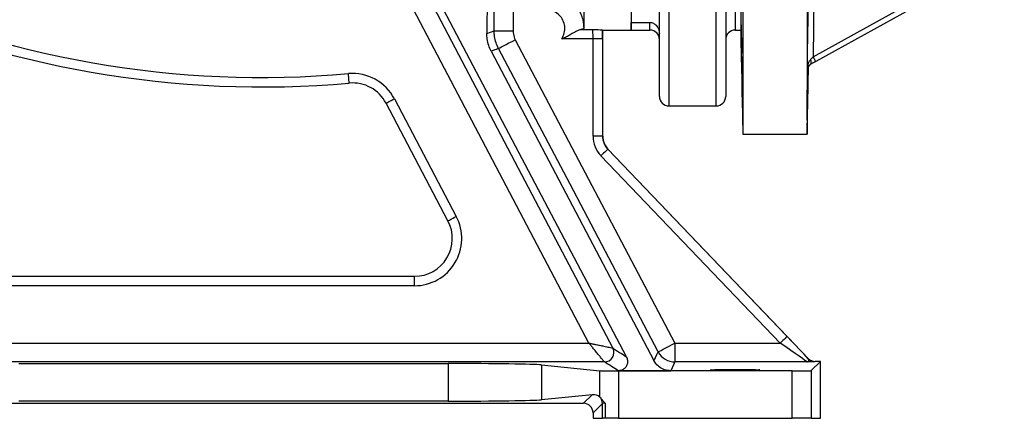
# Model space of a CAD drawing. Header units: millimetres. Extents: x 1568 to 5347, y 782 to 6178.
# Tile 2 of 18: x 2412 to 3452, y 782 to 1203. Entities that reach past the tile are written whole.
import ezdxf

# ---------------------------------------------------------------- set-up
doc = ezdxf.new("R2010")
doc.units = ezdxf.units.MM
doc.header["$LTSCALE"] = 2

msp = doc.modelspace()

# ---------------------------------------------------------------- linework, layer by layer
at = {"color": 7, "linetype": 'Continuous', "lineweight": 25}
for p, q in [((3175.9, 2041.9), (3175.9, 1081.9)), ((3243.9, 2041.9), (3243.9, 1081.9)), ((3167.9, 1931.9), (3167.9, 1191.9)), ((3173.9, 1931.9), (3173.9, 1191.9)), ((2906.8, 1462.5), (2905.5, 1188.3)), ((3053.1, 846.8), (2736.2, 1448.7)), ((3007.9, 1445), (3007.9, 1193.6)), ((3057.9, 1445), (3057.9, 1191.9)), ((3087.9, 1121.9), (3087.9, 1376)), ((3157.9, 1376), (3157.9, 1121.9)), ((3251.9, 1282.1), (3250.2, 1163.7)), ((3250.2, 1163.7), (3449.5, 1274)), ((3452.3, 1269), (3253, 1158.7)), ((3013.2, 861.4), (2827.9, 1213.7)), ((2913.2, 1191.1), (2913.2, 1213.7)), ((2933.2, 1213.7), (2933.2, 1191.1)), ((3057.9, 1200.1), (3077.9, 1200.1)), ((3057.9, 1191.9), (3057.9, 1200.1)), ((2905.5, 1188.3), (2913.2, 1191.1)), ((2913.2, 1191.1), (2933.2, 1191.1)), ((3004.8, 1192.7), (3017.4, 1192.7)), ((3027.9, 1191.9), (3057.9, 1191.9)), ((3027.9, 1080), (3027.9, 1191.9)), ((3057.9, 1191.9), (3077.9, 1191.9)), ((3167.9, 1191.9), (3173.9, 1191.9)), ((3173.9, 1191.9), (3175.9, 1081.9)), ((2935.5, 1181.8), (3104.3, 861.4)), ((3017.8, 1182.7), (2984.7, 1182.7)), ((3027.8, 1182.7), (3017.8, 1182.7)), ((3017.8, 1080), (3017.8, 1182.7)), ((3027.8, 1182.7), (3027.8, 1080)), ((2910.1, 1169.5), (3082.1, 842.8)), ((3243.9, 1081.9), (3245.1, 1153)), ((2864.4, 990.6), (2799, 1114.8)), ((2807.8, 1119.4), (2873.2, 995.2)), ((3097.9, 1111.9), (3147.9, 1111.9)), ((3027.8, 1080), (3017.8, 1080)), ((3027.8, 1080), (3027.9, 1080)), ((3175.9, 1081.9), (3243.9, 1081.9)), ((3033.3, 1066.1), (3222.8, 868.4)), ((3033.3, 1066.1), (3033.4, 1066.1)), ((3245.2, 845.1), (3033.4, 1066.1)), ((3215.6, 861.4), (3026.1, 1059.1)), ((2211, 931.9), (2829, 931.9)), ((2829, 921.9), (2829, 931.9)), ((2829, 921.9), (2211, 921.9)), ((2100.7, 861.4), (3013.2, 861.4)), ((3038.6, 856.1), (3038.6, 856.1)), ((3104.3, 861.4), (3104.3, 841.4)), ((3104.3, 861.4), (3215.6, 861.4)), ((3245.1, 844.8), (3245.2, 845.1)), ((3029.8, 841.4), (2090.8, 841.4)), ((2411.1, 839.8), (2864.6, 839.8)), ((2864.6, 839.8), (2864.6, 800.1)), ((2963.1, 838.3), (3024.9, 832.2)), ((2963.1, 838.3), (2963.1, 801.5)), ((3104.3, 841.4), (3099.8, 832.1)), ((3243.6, 841.4), (3104.3, 841.4)), ((3258, 842), (3248.2, 832.3)), ((3252.4, 842), (3252.3, 841.8)), ((3258, 842), (3252.4, 842)), ((3258, 781.9), (3258, 842)), ((3024.9, 804.4), (3024.9, 832.2)), ((3044.3, 832.1), (3099.8, 832.1)), ((3044.6, 831.9), (3044.6, 781.9)), ((3228.2, 831.9), (3044.6, 831.9)), ((3228.2, 781.9), (3228.2, 831.9)), ((3248.2, 832.3), (3248.2, 781.9)), ((3016.8, 806.8), (2963.1, 801.5)), ((3007.7, 797.8), (3016.8, 806.8)), ((2268, 797.8), (3007.7, 797.8)), ((2864.6, 800.1), (2411.1, 800.1)), ((3027.6, 797.7), (3017.7, 787.8)), ((3027.6, 781.9), (3027.6, 797.7)), ((3030.6, 797.9), (3030.6, 781.9)), ((3017.7, 787.8), (3017.7, 781.9)), ((3017.7, 781.9), (3027.6, 781.9)), ((3030.6, 781.9), (3027.6, 781.9)), ((3044.6, 781.9), (3030.6, 781.9)), ((3044.6, 781.9), (3228.2, 781.9)), ((3248.2, 781.9), (3228.2, 781.9)), ((3248.2, 781.9), (3258, 781.9))]:
    msp.add_line(p, q, dxfattribs=at)
at = {"color": 8, "linetype": 'Continuous', "lineweight": 25}
for p, q in [((3097.9, 1371.7), (3097.9, 1111.9)), ((3147.9, 1111.9), (3147.9, 1371.7)), ((3077.9, 1191.9), (3077.9, 1200.1))]:
    msp.add_line(p, q, dxfattribs=at)
at = {"color": 7, "linetype": 'Continuous', "lineweight": 25, "flags": 128}
for points in [[(2845.6, 1223), (2864.2, 1187.6), (2938.7, 1046), (3038.6, 856.1)], [(2917.8, 1172.5), (2918.2, 1172.7), (2919.3, 1173.3), (2920.9, 1174.1), (2923.1, 1175.3), (2925.8, 1176.7), (2928.8, 1178.3), (2932.1, 1180), (2935.5, 1181.8)], [(3086.6, 852.1), (3067.9, 887.5), (2993.4, 1029.1), (2917.8, 1172.5)], [(3247.4, 1160.6), (3247.7, 1159.7), (3247.9, 1158.9), (3248, 1158.1), (3248.1, 1157.4), (3248, 1156.8), (3247.9, 1156.3), (3247.7, 1155.9), (3247.3, 1155.6)], [(3250.2, 1163.7), (3250.8, 1162.7), (3251.3, 1161.8), (3251.8, 1160.9), (3252.2, 1160.2), (3252.5, 1159.6), (3252.8, 1159.1), (3252.9, 1158.8), (3253, 1158.7)], [(2760.1, 1136), (2760.1, 1136.2), (2760, 1136.7), (2759.9, 1137.7), (2759.8, 1138.9), (2759.7, 1140.4), (2759.6, 1142.1), (2759.4, 1144), (2759.2, 1145.9)], [(2799, 1114.8), (2799.2, 1114.9), (2799.7, 1115.1), (2800.5, 1115.6), (2801.6, 1116.1), (2802.9, 1116.8), (2804.5, 1117.6), (2806.1, 1118.5), (2807.8, 1119.4)], [(3033.3, 1066.1), (3033.2, 1065.9), (3032.8, 1065.5), (3032.1, 1064.8), (3031.2, 1064), (3030.1, 1062.9), (3028.9, 1061.8), (3027.5, 1060.5), (3026.1, 1059.1)], [(2864.4, 990.6), (2864.6, 990.6), (2865.1, 990.9), (2865.9, 991.3), (2867, 991.9), (2868.3, 992.6), (2869.9, 993.4), (2871.5, 994.3), (2873.2, 995.2)], [(3222.8, 868.4), (3222.7, 868.2), (3222.2, 867.8), (3221.6, 867.1), (3220.7, 866.3), (3219.6, 865.2), (3218.3, 864.1), (3217, 862.8), (3215.6, 861.4)], [(3086.6, 852.1), (3086.9, 852.3), (3088, 852.9), (3089.6, 853.7), (3091.8, 854.9), (3094.5, 856.3), (3097.5, 857.9), (3100.8, 859.6), (3104.3, 861.4)], [(3082.1, 842.8), (3082.5, 843.5), (3083.8, 846.3), (3085.2, 849.2), (3086.6, 852.1)]]:
    msp.add_lwpolyline(points, dxfattribs=at)
at = {"color": 7, "linetype": 'Continuous', "lineweight": 25}
for centre, radius, start, end in [((2667.9, 2181.9), 1040, 245.1619, 275.0399), ((2667.9, 2181.9), 1050, 245.1619, 275.0399), ((3077.9, 1181.9), 10, 0, 90), ((3167.9, 1181.9), 10, 90, 180), ((2763.6, 1096.1), 50, 27.7657, 95.0399), ((2763.6, 1096.1), 40, 27.7657, 95.0399), ((3097.9, 1121.9), 10, 180, 270), ((3147.9, 1121.9), 10, 270, 0), ((3047.9, 1080), 30.1, 180, 223.7811), ((3047.9, 1080), 20.1, 180, 223.7811), ((3047.9, 1080), 20, 180, 223.7811), ((2829, 971.9), 50, 270, 27.7657), ((2829, 971.9), 40, 270, 27.7657), ((3029.8, 851.4), 10, 270.0401, 27.717), ((3029.8, 851.4), 10, 270.0408, 27.7169), ((3104.3, 861.4), 20, 207.786, 269.9918), ((3252.3, 851.8), 10, 223.7888, 269.9925), ((3017.6, 797.7), 10, 0.0188, 33.2629)]:
    msp.add_arc(centre, radius, start, end, dxfattribs=at)
for centre, major_axis, ratio, start_param, end_param in [((3017.4, 1182.7), (0, 10), 0.03491, 4.712389, 6.217348), ((3027.9, 1561.9), (0, 370), 0.017455, 3.121475, 3.141593), ((3027.4, 1182.7), (0, 20), 0.017455, 4.712389, 5.193293), ((3222.1, 868.4), (-28.8, 30), 0.012601, 3.799306, 4.70031), ((3214.9, 861.4), (28.8, -20), 0.011823, 0.000452, 1.553795), ((3252.4, 852), (3.93, 9.2), 0.99982, 2.738322, 3.544863), ((2864.6, 838), (100, 0), 0.017455, 0.174533, 1.570796), ((3044.6, 832.3), (20, 0), 0.017455, 3.316126, 4.712389), ((3228.2, 832.3), (20, 0), 0.017455, 4.712389, 6.265732), ((2864.6, 801.8), (100, 0), 0.017455, 4.712389, 6.108652), ((3016.8, 796.8), (10.4, 4.6), 0.862813, 0.374171, 1.203186), ((3007.7, 787.8), (7.07, 7.07), 0.999695, 5.497939, 7.068431), ((3037.6, 797.7), (10, 0), 0.03491, 2.346895, 3.124139)]:
    msp.add_ellipse(centre, major_axis=major_axis, ratio=ratio, start_param=start_param, end_param=end_param, dxfattribs=at)
msp.add_ellipse((3167.9, 833.1), major_axis=(26, 0), ratio=0.017455, dxfattribs=at)
for points, knots in [([(3244.2, 1150.4), (3244.2, 1154.4), (3244.5, 1174.4), (3245.2, 1218.2), (3245.7, 1258), (3246.1, 1281.9)], [0, 0, 0, 0, 0.091183, 0.455914, 1, 1, 1, 1]), ([(2967.9, 1233.6), (2970.1, 1233.5), (2974.6, 1233.3), (2981.1, 1231.5), (2987.3, 1228.8), (2992.9, 1225), (2997.8, 1220.4), (3001.9, 1215), (3005, 1208.9), (3007.3, 1201.8), (3007.7, 1196.5), (3007.9, 1193.6)], [0, 0, 0, 0, 0.105697, 0.214456, 0.320156, 0.428918, 0.534689, 0.643522, 0.749405, 0.858354, 1, 1, 1, 1]), ([(2984.7, 1182.7), (2985.7, 1184.8), (2987.3, 1187.8), (2988.1, 1193.4), (2987.5, 1199.1), (2984.6, 1205.3), (2979.7, 1210.2), (2973.9, 1213.2), (2969.7, 1213.5), (2967.9, 1213.7)], [0, 0, 0, 0, 0.15822, 0.235071, 0.39351, 0.551954, 0.710168, 0.867717, 1, 1, 1, 1]), ([(3077.9, 1200.1), (3078.5, 1200), (3079.8, 1199.9), (3082.2, 1199), (3084.9, 1196.8), (3087.3, 1193.3), (3087.7, 1190), (3087.9, 1188.4)], [0, 0, 0, 0, 0.097575, 0.224194, 0.428147, 0.716429, 1, 1, 1, 1]), ([(3174.7, 1158.4), (3174.7, 1159.5), (3174.6, 1162.3), (3174.5, 1168.3), (3174.4, 1175.7), (3174.2, 1183.1), (3174.1, 1189.7), (3174.1, 1194.6), (3174.1, 1197.5), (3174.1, 1197.8), (3174.2, 1195.7), (3174.3, 1191.2), (3174.4, 1185), (3174.5, 1177.8), (3174.6, 1171.8), (3174.7, 1168.5), (3174.7, 1167.6)], [0, 0, 0, 0, 0.0510688, 0.127625, 0.2041889, 0.2807557, 0.3573184, 0.4338701, 0.5104098, 0.5869421, 0.6634751, 0.7400173, 0.816572, 0.8931363, 0.9697026, 1, 1, 1, 1]), ([(2910.1, 1169.5), (2909.2, 1171.6), (2907.2, 1175.8), (2905.8, 1182.2), (2905.6, 1186.4), (2905.5, 1188.3)], [0, 0, 0, 0, 0.349963, 0.710201, 1, 1, 1, 1]), ([(2917.8, 1172.5), (2916.9, 1174.5), (2915, 1178.6), (2913.5, 1184.9), (2913.3, 1189.2), (2913.2, 1191.1)], [0, 0, 0, 0, 0.342975, 0.6958909, 1, 1, 1, 1]), ([(2933.2, 1191.1), (2933.4, 1188.9), (2933.7, 1185.6), (2935.1, 1182.7), (2935.5, 1181.8)], [0, 0, 0, 0, 0.695052, 1, 1, 1, 1]), ([(2984.7, 1182.7), (2984.7, 1182.8), (2984.9, 1182.8), (2986.2, 1183.4), (2988.9, 1184.7), (2992.7, 1186.8), (2997.2, 1189.3), (3001.5, 1191.8), (3003.7, 1192.4), (3004.8, 1192.7)], [0, 0, 0, 0, 0.001773, 0.024625, 0.162507, 0.35533, 0.547785, 0.798867, 1, 1, 1, 1]), ([(3007.9, 1193.6), (3007.7, 1193.4), (3007.3, 1193), (3005.5, 1192.8), (3004.8, 1192.7)], [0, 0, 0, 0, 0.5987185, 1, 1, 1, 1]), ([(3017.4, 1192.7), (3017.4, 1192.7), (3019.5, 1192.6), (3023.1, 1192.4), (3027, 1192.1), (3027.5, 1192), (3027.7, 1192)], [0, 0, 0, 0, 0.0013946, 0.4125148, 0.7495903, 1, 1, 1, 1]), ([(2917.8, 1172.5), (2917.5, 1172.3), (2916.2, 1171.8), (2913.6, 1170.8), (2911.4, 1170), (2910.1, 1169.5)], [0, 0, 0, 0, 0.135676, 0.495227, 1, 1, 1, 1]), ([(3175.5, 1118.7), (3175.5, 1118.7), (3175.5, 1118.6), (3175.5, 1119.3), (3175.5, 1120.6), (3175.4, 1122.9), (3175.4, 1125.9), (3175.4, 1129.5), (3175.3, 1133.3), (3175.3, 1137.4), (3175.2, 1141.8), (3175.1, 1146.2), (3175, 1150.5), (3175, 1154.7), (3174.9, 1158.6), (3174.8, 1162.1), (3174.7, 1165.2), (3174.7, 1166.8), (3174.7, 1167.6)], [0, 0, 0, 0, 0.026051, 0.089654, 0.15325, 0.216847, 0.296151, 0.359759, 0.423368, 0.486977, 0.550584, 0.614199, 0.677813, 0.741434, 0.805055, 0.868679, 0.932303, 1, 1, 1, 1]), ([(3174.7, 1158.4), (3174.7, 1158.4), (3174.7, 1157.1), (3174.7, 1154.4), (3174.8, 1150.2), (3174.9, 1145.9), (3175, 1141.5), (3175, 1137.2), (3175.1, 1133.1), (3175.2, 1129.3), (3175.3, 1126), (3175.3, 1123.2), (3175.4, 1121), (3175.4, 1119.4), (3175.4, 1119), (3175.4, 1118.8)], [0, 0, 0, 0, 0.002232, 0.085365, 0.168497, 0.251641, 0.334787, 0.417943, 0.501098, 0.584256, 0.667413, 0.750565, 0.833717, 0.916859, 1, 1, 1, 1]), ([(3244.2, 1150.4), (3244.2, 1150.4), (3244.2, 1151.6), (3244.5, 1154.2), (3245.3, 1157.7), (3246.8, 1159.7), (3247.4, 1160.6)], [0, 0, 0, 0, 0.002646, 0.32561, 0.721848, 1, 1, 1, 1]), ([(3247.3, 1155.6), (3246.7, 1155.2), (3245.3, 1154.2), (3244.4, 1152.3), (3244.2, 1151), (3244.2, 1150.4), (3244.2, 1150.4)], [0, 0, 0, 0, 0.278134, 0.674367, 0.997349, 1, 1, 1, 1]), ([(3244.4, 1150.6), (3244.4, 1150.6), (3244.4, 1151.2), (3244.7, 1152.5), (3245.5, 1154.2), (3246.9, 1155.3), (3247.5, 1155.7)], [0, 0, 0, 0, 0.002668, 0.32596, 0.721436, 1, 1, 1, 1]), ([(3253, 1158.7), (3251.5, 1157.9), (3249.5, 1156.8), (3247.7, 1155.8), (3247.3, 1155.6)], [0, 0, 0, 0, 0.771915, 1, 1, 1, 1]), ([(3247.4, 1160.6), (3247.6, 1160.8), (3248.5, 1161.8), (3249.5, 1162.9), (3250.2, 1163.7)], [0, 0, 0, 0, 0.222307, 1, 1, 1, 1]), ([(3245, 1152.9), (3245, 1150.9), (3244.9, 1146.2), (3244.8, 1138.8), (3244.6, 1130.8), (3244.5, 1123.2), (3244.3, 1116.3), (3244.2, 1110.1), (3244.1, 1105), (3244, 1100.9), (3244, 1098.1), (3243.9, 1096.7), (3243.9, 1096.6), (3243.8, 1097.8), (3243.9, 1100.4), (3243.9, 1104.5), (3243.9, 1110.1), (3244, 1116.8), (3244.1, 1123.8), (3244.2, 1131.4), (3244.3, 1139.4), (3244.5, 1146.1), (3244.5, 1150), (3244.5, 1151.3)], [0, 0, 0, 0, 0.036524, 0.085375, 0.134231, 0.183087, 0.231944, 0.2808, 0.329653, 0.378506, 0.427353, 0.4762, 0.525041, 0.573882, 0.622719, 0.671556, 0.732458, 0.781303, 0.830148, 0.878994, 0.927839, 0.976688, 1, 1, 1, 1]), ([(3244.4, 1150.6), (3244.4, 1150.5), (3244.3, 1150.5), (3244.2, 1150.4), (3244.2, 1150.4)], [0, 0, 0, 0, 0.500837, 1, 1, 1, 1]), ([(3029.8, 841.4), (3029.6, 841.6), (3029.3, 842), (3027.5, 844.2), (3025.6, 846.5), (3023.4, 849.2), (3020.7, 852.4), (3017.9, 855.8), (3015.8, 858.4), (3014.5, 859.9), (3013.9, 860.7), (3013.6, 861), (3013.4, 861.2), (3013.3, 861.3), (3013.3, 861.4), (3013.2, 861.4), (3013.2, 861.4)], [0, 0, 0, 0, 0.1577728, 0.314944, 0.4188502, 0.5257525, 0.6658522, 0.8104157, 0.9058442, 0.9520351, 0.97542, 0.9873848, 0.9935247, 0.9966748, 0.9988514, 1, 1, 1, 1]), ([(3013.2, 861.4), (3013.2, 861.4), (3013.3, 861.4), (3013.4, 861.4), (3013.5, 861.4), (3013.8, 861.3), (3014.2, 861.2), (3015.2, 861), (3017.2, 860.6), (3020.5, 859.9), (3024.7, 859), (3028.8, 858.2), (3032.2, 857.5), (3035.2, 856.8), (3037.9, 856.2), (3038.4, 856.1), (3038.6, 856.1)], [0, 0, 0, 0, 0.001146, 0.003377, 0.006576, 0.012812, 0.024966, 0.048718, 0.095629, 0.192487, 0.333444, 0.474251, 0.579714, 0.685055, 0.842227, 1, 1, 1, 1]), ([(3038.6, 856.1), (3038.8, 856), (3039.8, 855.4), (3042.3, 853.9), (3046.8, 850.9), (3050.7, 848.4), (3053.1, 846.8)], [0, 0, 0, 0, 0.037619, 0.188095, 0.489048, 1, 1, 1, 1]), ([(3053.1, 846.8), (3053.5, 845.7), (3054.4, 843.5), (3054.2, 839.9), (3052.9, 836.6), (3050.5, 834), (3047.5, 832.4), (3045.4, 832.2), (3044.3, 832.1)], [0, 0, 0, 0, 0.173363, 0.346683, 0.520351, 0.69016, 0.853507, 1, 1, 1, 1]), ([(3099.8, 832.1), (3097.6, 832.3), (3093.2, 832.7), (3087.4, 836), (3083.9, 839.7), (3082.5, 842.1), (3082.1, 842.8)], [0, 0, 0, 0, 0.2986004, 0.5970453, 0.9001292, 1, 1, 1, 1]), ([(3243.6, 841.4), (3243.6, 841.4), (3244.1, 841.5), (3244.9, 841.7), (3245.7, 842.5), (3245.9, 843.6), (3245.4, 844.4), (3245.1, 844.8)], [0, 0, 0, 0, 0.00222, 0.231044, 0.465248, 0.729032, 1, 1, 1, 1]), ([(3044.3, 832.1), (3042, 833.7), (3037.2, 836.8), (3032.3, 839.9), (3029.8, 841.4)], [0, 0, 0, 0, 0.5, 1, 1, 1, 1]), ([(3252.3, 841.8), (3252.2, 841.7), (3252.1, 841.7), (3250.8, 841.6), (3248.1, 841.5), (3245.1, 841.5), (3243.6, 841.4), (3243.6, 841.4)], [0, 0, 0, 0, 0.201772, 0.403408, 0.741927, 0.998077, 1, 1, 1, 1]), ([(3024.9, 804.4), (3025.2, 804.1), (3025.5, 803.9), (3025.9, 803.3), (3026, 803.2)], [0, 0, 0, 0, 0.861743, 1, 1, 1, 1]), ([(3026, 803.2), (3026.6, 802.4), (3027.8, 800.8), (3029.6, 798.9), (3030.6, 798), (3030.6, 797.9)], [0, 0, 0, 0, 0.488333, 0.995981, 1, 1, 1, 1])]:
    msp.add_open_spline(points, degree=3, knots=knots, dxfattribs=at)

doc.saveas('drawing.dxf')
